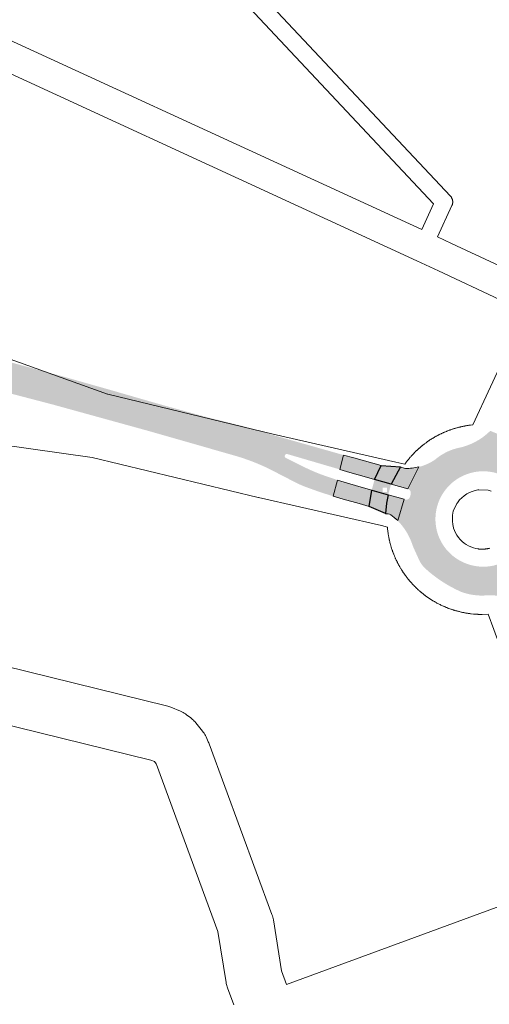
# Paper-space layout 'Layout1' of a CAD drawing. Header units: metres. Extents: x 123097 to 144122, y 392739 to 407589.
# Tile 60 of 256: x 128180 to 128288, y 398719 to 398946. Entities that reach past the tile are written whole.
import ezdxf

# ---------------------------------------------------------------- set-up
doc = ezdxf.new("R2010")
doc.units = ezdxf.units.M
doc.header["$MEASUREMENT"] = 0
for name, color, linetype, lineweight in [('gs-knt-aanvullende hoofdweg', 7, 'Continuous', 0), ('gs-knt-fietspaden', 7, 'Continuous', 0), ('gs-knt-paden', 7, 'Continuous', 0), ('gs-knt-wegen algemeen', 7, 'Continuous', 0), ('ir-ARC-asfalt-hoofdwegen-te inspecteren', 5, 'Continuous', 0), ('ir-ARC-fietspaden naastliggend- te inspecteren', 1, 'Continuous', 0)]:
    doc.layers.add(name, color=color, linetype=linetype, lineweight=lineweight)

psp = doc.layouts.get("Layout1")

# ---------------------------------------------------------------- hatches: boundary and pattern name
at = {"layer": 'ir-ARC-asfalt-hoofdwegen-te inspecteren', "linetype": 'Continuous', "lineweight": 13}
h = psp.add_hatch(color=5, dxfattribs=at)
h.paths.add_polyline_path([(128107.492, 398885.062, 0.0803452), (128110.729, 398885), (128110.699, 398884.676), (128122.487, 398881.734), (128134.03, 398878.482), (128134.349, 398879.089, 0.0877741), (128138.336, 398877.117), (128147.884, 398874.651), (128165.082, 398870.295), (128179.281, 398866.682), (128190.231, 398863.718), (128201.354, 398860.55), (128212.666, 398857.282), (128223.191, 398854.396), (128231.287, 398852.391), (128235.345, 398851.169), (128243.698, 398848.783), (128254.572, 398845.701), (128253.659, 398842.4), (128241.629, 398845.925, 0.9268631), (128241.262, 398845.048), (128245.13, 398843.122, 0.042994), (128251.633, 398840.481), (128253.138, 398839.938), (128252.119, 398836.219), (128248.984, 398837.227), (128245.883, 398838.34, -0.0360095), (128241.773, 398840.284), (128237.231, 398842.617, 0.0438551), (128229.065, 398845.695), (128209.638, 398851.258), (128187.597, 398857.339), (128177.543, 398859.966), (128166.502, 398862.417), (128149.428, 398865.737), (128137.144, 398867.968), (128131.625, 398868.917, 0.1952166), (128126.374, 398867.623, 0.2205019), (128125.321, 398866.344), (128125.049, 398866.385), (128124.832, 398865.474), (128112.283, 398868.692), (128112.566, 398869.88), (128112.266, 398869.897), (128112.116, 398870.648, 0.2038422), (128105.454, 398875.825), (128104.695, 398876.061), (128104.216, 398876.189), (128105.003, 398879.3), (128109.826, 398877.921, 0.3891134), (128110.447, 398878.255), (128110.939, 398880.189, 0.4344545), (128110.562, 398880.784), (128105.696, 398881.911), (128106.509, 398885.187)])
h.paths.add_polyline_path([(128160.835, 398867.933), (128131.735, 398875.467), (128131.061, 398872.541), (128160.643, 398866.971, 0.997209)], flags=16)
h.paths.add_polyline_path([(128119.983, 398869.642), (128119.983, 398870.642), (128120.983, 398870.642), (128120.983, 398869.642)], flags=16)
at = {"layer": 'ir-ARC-asfalt-hoofdwegen-te inspecteren', "linetype": 'Continuous', "lineweight": 13, "extrusion": (0, 0, -1)}
h = psp.add_hatch(color=5, dxfattribs=at)
h.paths.add_polyline_path([(-128294.048, 398848.073), (-128295.022, 398847.613, -0.2042041), (-128295.786, 398847.575), (-128300.723, 398844.518), (-128300.518, 398843.358, -0.1016871), (-128300.657, 398842.072), (-128301.478, 398839.91, -0.0891986), (-128302.02, 398839.187), (-128304.242, 398837.073, -0.1073435), (-128305.679, 398836.117), (-128305.71, 398830.602, -0.4297041), (-128305.194, 398830.149), (-128305.164, 398829.635, -0.4237058), (-128305.565, 398829.119), (-128304.81, 398823.873), (-128303.926, 398823.927, -0.2815497), (-128301.935, 398822.803), (-128301.286, 398821.248, -0.1451406), (-128301.713, 398818.306), (-128298.114, 398815.775), (-128298.044, 398815.85, -0.9492818), (-128297.162, 398815.24), (-128292.653, 398812.344, -0.1490744), (-128287.346, 398813.379, 0.1049633), (-128281.643, 398814.196, 0.081374), (-128273.415, 398819.536, 0.1059928), (-128271.877, 398821.695), (-128270.503, 398824.738, -0.1193864), (-128267.021, 398830.596), (-128268.482, 398835.527), (-128268.646, 398835.465, -0.4145452), (-128269.875, 398836.149), (-128270.002, 398836.688, -0.4223871), (-128269.314, 398837.9), (-128271.885, 398842.969, -0.0835507), (-128275.426, 398844.517), (-128276.633, 398845.426, 0.0892847), (-128280.737, 398847.295, -0.1512507), (-128288.337, 398851.282), (-128293.496, 398849.14, -0.3340192)])
h.paths.add_polyline_path([(-128285.81, 398841.933, -0.5603813), (-128277.357, 398825.164, -0.2608033), (-128286.827, 398819.994, -0.2924163), (-128296.786, 398826.513, -0.5689597)], flags=16)
for points in [[(-128254.572, 398845.701), (-128256.891, 398845.029), (-128263.226, 398843.274), (-128261.693, 398840.057), (-128259.812, 398840.588), (-128256.03, 398841.705), (-128253.659, 398842.4)], [(-128254.425, 398835.559), (-128252.119, 398836.219), (-128253.138, 398839.938), (-128255.439, 398839.197), (-128259.15, 398838.156), (-128261.041, 398837.652), (-128260.424, 398833.88), (-128258.15, 398834.554)]]:
    psp.add_hatch(color=5, dxfattribs=at).paths.add_polyline_path(points, flags=0)
at = {"layer": 'ir-ARC-asfalt-hoofdwegen-te inspecteren', "linetype": 'Continuous', "lineweight": 13}
for points in [[(128267.7, 398843.008, 0.1092096), (128268.818, 398842.626, 0.0668432), (128271.885, 398842.969), (128269.314, 398837.9), (128265.487, 398838.984)], [(128267.021, 398830.596, 0.0342783), (128265.401, 398831.943, 0.1643599), (128264.246, 398832.197), (128264.246, 398832.21), (128264.469, 398834.616), (128264.832, 398836.564), (128268.482, 398835.527)]]:
    psp.add_hatch(color=5, dxfattribs=at).paths.add_polyline_path(points)
at = {"layer": 'ir-ARC-fietspaden naastliggend- te inspecteren', "linetype": 'Continuous', "lineweight": 30, "extrusion": (0, 0, -1)}
h = psp.add_hatch(color=1, dxfattribs=at)
h.paths.add_polyline_path([(-128264.832, 398836.564), (-128265.487, 398838.984), (-128261.693, 398840.057), (-128261.041, 398837.652)])
h.paths.add_polyline_path([(-128264.567, 398837.229), (-128264.567, 398838.229), (-128263.567, 398838.229), (-128263.567, 398837.229)], flags=16)
at = {"layer": 'ir-ARC-fietspaden naastliggend- te inspecteren', "linetype": 'Continuous', "lineweight": 30}
psp.add_hatch(color=1, dxfattribs=at).paths.add_polyline_path([(128264.832, 398836.564), (128264.469, 398834.616), (128264.246, 398832.21), (128260.424, 398833.88), (128261.041, 398837.652)], flags=0)

# ---------------------------------------------------------------- linework, layer by layer
at = {"layer": 'gs-knt-aanvullende hoofdweg', "color": 7, "linetype": 'Continuous', "flags": 128}
for points in [[(128129.119, 398884.081), (128138.05, 398881.605), (128138.508, 398881.462), (128168.538, 398871.029), (128168.588, 398871.011), (128172.949, 398869.496), (128173.007, 398869.475), (128200.229, 398859.765), (128200.233, 398859.763), (128238.337, 398850.544), (128266.595, 398844.091), (128268.666, 398843.618)], [(128284.349, 398852.675), (128296.505, 398878.897)], [(128264.649, 398829.129), (128263.251, 398829.448), (128234.946, 398835.911), (128234.852, 398835.934), (128196.674, 398845.171), (128147.165, 398852.11), (128147.067, 398852.124), (128127.131, 398855.187), (128126.872, 398855.232), (128126.787, 398855.249), (128126.743, 398855.258), (128126.614, 398855.285), (128126.359, 398855.348), (128124.48, 398855.843), (128122.404, 398856.39)], [(128268.666, 398843.618), (128268.708, 398843.677), (128268.814, 398843.823), (128268.868, 398843.897), (128268.976, 398844.042), (128269.046, 398844.135), (128269.137, 398844.253), (128269.156, 398844.278), (128269.183, 398844.316), (128269.213, 398844.35), (128269.324, 398844.492), (128269.361, 398844.538), (128269.474, 398844.679), (128269.568, 398844.794), (128269.684, 398844.933), (128269.722, 398844.978), (128269.839, 398845.116), (128269.895, 398845.181), (128270.013, 398845.317), (128270.111, 398845.428), (128270.232, 398845.562), (128270.272, 398845.606), (128270.394, 398845.739), (128270.434, 398845.782), (128270.557, 398845.914), (128270.658, 398846.021), (128270.784, 398846.151), (128270.846, 398846.214), (128270.973, 398846.342), (128271.014, 398846.383), (128271.142, 398846.51), (128271.227, 398846.592), (128271.357, 398846.717), (128271.42, 398846.778), (128271.552, 398846.902), (128271.617, 398846.962), (128271.75, 398847.084), (128271.838, 398847.163), (128271.973, 398847.283), (128272.017, 398847.322), (128272.153, 398847.441), (128272.266, 398847.538), (128272.404, 398847.654), (128272.449, 398847.691), (128272.588, 398847.806), (128272.653, 398847.86), (128272.794, 398847.974), (128272.891, 398848.051), (128273.033, 398848.162), (128273.099, 398848.213), (128273.243, 398848.323), (128273.296, 398848.363), (128273.44, 398848.471), (128273.554, 398848.554), (128273.701, 398848.661), (128273.756, 398848.7), (128273.903, 398848.804), (128273.998, 398848.87), (128274.147, 398848.972), (128274.194, 398849.004), (128274.345, 398849.106), (128274.451, 398849.176), (128274.602, 398849.274), (128274.669, 398849.317), (128274.822, 398849.414), (128274.9, 398849.463), (128275.019, 398849.536), (128275.054, 398849.558), (128275.115, 398849.595), (128275.159, 398849.621), (128275.269, 398849.688), (128275.416, 398849.774), (128275.573, 398849.864), (128275.604, 398849.882), (128275.761, 398849.971), (128275.843, 398850.017), (128276.001, 398850.104), (128276.082, 398850.148), (128276.241, 398850.233), (128276.341, 398850.285), (128276.502, 398850.368), (128276.568, 398850.402), (128276.729, 398850.483), (128276.829, 398850.532), (128276.992, 398850.611), (128277.093, 398850.659), (128277.256, 398850.735), (128277.322, 398850.766), (128277.487, 398850.841), (128277.556, 398850.872), (128277.721, 398850.945), (128277.842, 398850.997), (128278.008, 398851.067), (128278.058, 398851.088), (128278.225, 398851.157), (128278.347, 398851.206), (128278.515, 398851.272), (128278.565, 398851.291), (128278.734, 398851.356), (128278.857, 398851.402), (128279.027, 398851.464), (128279.1, 398851.491), (128279.271, 398851.551), (128279.395, 398851.594), (128279.566, 398851.651), (128279.616, 398851.667), (128279.788, 398851.723), (128279.863, 398851.747), (128280.036, 398851.801), (128280.161, 398851.839), (128280.335, 398851.891), (128280.422, 398851.916), (128280.596, 398851.965), (128280.684, 398851.989), (128280.859, 398852.036), (128280.937, 398852.056), (128281.112, 398852.101), (128281.19, 398852.121), (128281.365, 398852.164), (128281.493, 398852.194), (128281.669, 398852.234), (128281.757, 398852.254), (128281.934, 398852.292), (128282.013, 398852.308), (128282.19, 398852.344), (128282.27, 398852.36), (128282.447, 398852.394), (128282.473, 398852.399), (128282.482, 398852.4), (128282.575, 398852.418), (128282.753, 398852.449), (128282.794, 398852.456), (128282.972, 398852.486), (128283.1, 398852.506), (128283.279, 398852.533), (128283.395, 398852.55), (128283.573, 398852.574), (128283.625, 398852.58), (128283.805, 398852.604), (128284.349, 398852.675)], [(128288.537, 398837.423), (128287.863, 398837.633), (128285.685, 398837.701), (128285.65, 398837.697), (128285.555, 398837.685), (128285.461, 398837.673), (128285.446, 398837.67), (128284.858, 398837.549), (128284.183, 398837.344), (128283.531, 398837.077), (128282.91, 398836.755), (128282.905, 398836.753), (128282.317, 398836.337), (128281.769, 398835.871), (128281.265, 398835.356), (128280.927, 398834.942), (128280.889, 398834.89), (128280.835, 398834.814), (128280.782, 398834.736), (128280.742, 398834.677), (128280.694, 398834.604), (128280.66, 398834.55), (128279.808, 398832.782), (128279.67, 398831.877), (128279.658, 398831.786), (128279.648, 398831.712), (128279.639, 398831.635), (128279.63, 398831.538), (128279.621, 398831.442), (128279.614, 398831.346), (128279.609, 398831.269), (128279.605, 398831.192), (128279.602, 398831.116), (128279.6, 398831.049), (128279.615, 398830.509), (128279.713, 398829.71), (128279.884, 398828.922), (128279.892, 398828.897), (128280.088, 398828.338), (128280.089, 398828.334), (128280.093, 398828.325), (128280.342, 398827.775), (128280.344, 398827.772), (128280.345, 398827.769)], [(128287.885, 398809.039), (128286.503, 398808.982), (128285.706, 398809.016), (128285.526, 398809.023), (128285.443, 398809.026), (128285.263, 398809.035), (128285.141, 398809.042), (128284.96, 398809.054), (128284.494, 398809.082), (128283.909, 398809.152), (128283.781, 398809.167), (128283.602, 398809.19), (128283.52, 398809.201), (128283.341, 398809.226), (128283.254, 398809.239), (128283.076, 398809.266), (128282.954, 398809.285), (128282.776, 398809.315), (128282.735, 398809.322), (128282.557, 398809.353), (128282.511, 398809.362), (128282.502, 398809.363), (128282.494, 398809.365), (128282.437, 398809.375), (128282.259, 398809.409), (128282.131, 398809.435), (128281.954, 398809.472), (128281.906, 398809.482), (128281.73, 398809.52), (128281.611, 398809.547), (128281.435, 398809.588), (128281.386, 398809.599), (128281.211, 398809.641), (128281.094, 398809.671), (128280.919, 398809.716), (128280.802, 398809.746), (128280.627, 398809.794), (128280.567, 398809.811), (128280.394, 398809.86), (128280.279, 398809.894), (128280.106, 398809.946), (128280.068, 398809.957), (128279.895, 398810.01), (128279.758, 398810.054), (128279.587, 398810.11), (128279.512, 398810.135), (128279.341, 398810.193), (128279.23, 398810.232), (128279.059, 398810.293), (128278.995, 398810.316), (128278.826, 398810.378), (128278.753, 398810.405), (128278.584, 398810.469), (128278.462, 398810.516), (128278.294, 398810.583), (128278.208, 398810.618), (128278.041, 398810.687), (128277.956, 398810.723), (128277.79, 398810.794), (128277.739, 398810.816), (128277.574, 398810.888), (128277.47, 398810.934), (128277.305, 398811.009), (128277.205, 398811.056), (128277.042, 398811.133), (128276.958, 398811.173), (128276.796, 398811.252), (128276.729, 398811.285), (128276.567, 398811.366), (128276.435, 398811.434), (128276.275, 398811.518), (128276.225, 398811.544), (128276.066, 398811.629), (128275.985, 398811.673), (128275.827, 398811.76), (128275.763, 398811.796), (128275.605, 398811.885), (128275.489, 398811.952), (128275.334, 398812.043), (128275.272, 398812.079), (128275.117, 398812.172), (128275.038, 398812.22), (128274.884, 398812.315), (128274.787, 398812.376), (128274.635, 398812.473), (128274.587, 398812.504), (128274.436, 398812.602), (128274.33, 398812.672), (128274.179, 398812.774), (128274.104, 398812.825), (128273.954, 398812.928), (128273.888, 398812.975), (128273.74, 398813.079), (128273.666, 398813.133), (128273.52, 398813.239), (128273.446, 398813.293), (128273.301, 398813.401), (128273.208, 398813.471), (128273.065, 398813.581), (128272.993, 398813.637), (128272.851, 398813.749), (128272.805, 398813.786), (128272.664, 398813.899), (128272.549, 398813.993), (128272.41, 398814.109), (128272.369, 398814.144), (128272.366, 398814.146), (128272.363, 398814.15), (128272.227, 398814.264), (128272.162, 398814.32), (128272.026, 398814.438), (128271.915, 398814.536), (128271.805, 398814.635), (128271.781, 398814.657), (128271.774, 398814.663), (128271.737, 398814.697), (128271.604, 398814.819), (128271.561, 398814.859), (128271.429, 398814.982), (128271.322, 398815.083), (128271.192, 398815.209), (128271.129, 398815.271), (128271.001, 398815.398), (128270.96, 398815.439), (128270.833, 398815.567), (128270.751, 398815.652), (128270.626, 398815.782), (128270.565, 398815.845), (128270.441, 398815.977), (128270.381, 398816.042), (128270.344, 398816.083), (128270.259, 398816.175), (128270.18, 398816.263), (128270.06, 398816.398), (128270.021, 398816.442), (128269.902, 398816.578), (128269.805, 398816.691), (128269.689, 398816.829), (128269.652, 398816.874), (128269.537, 398817.013), (128269.483, 398817.078), (128269.369, 398817.219), (128269.292, 398817.316), (128269.181, 398817.458), (128269.13, 398817.524), (128269.05, 398817.629), (128269.02, 398817.668), (128268.98, 398817.721), (128268.872, 398817.865), (128268.789, 398817.979), (128268.682, 398818.126), (128268.643, 398818.181), (128268.539, 398818.328), (128268.473, 398818.423), (128268.371, 398818.572), (128268.339, 398818.619), (128268.237, 398818.77), (128268.167, 398818.876), (128268.069, 398819.027), (128268.026, 398819.094), (128267.929, 398819.247), (128267.905, 398819.286), (128267.88, 398819.325), (128267.785, 398819.479), (128267.748, 398819.54), (128267.655, 398819.694), (128267.569, 398819.841), (128267.479, 398819.998), (128267.461, 398820.029), (128267.372, 398820.186), (128267.326, 398820.268), (128267.239, 398820.426), (128267.195, 398820.507), (128267.11, 398820.666), (128267.058, 398820.766), (128266.975, 398820.927), (128266.941, 398820.993), (128266.916, 398821.043), (128266.86, 398821.154), (128266.811, 398821.254), (128266.732, 398821.417), (128266.684, 398821.518), (128266.608, 398821.681), (128266.577, 398821.747), (128266.502, 398821.912), (128266.471, 398821.981), (128266.398, 398822.146), (128266.346, 398822.267), (128266.276, 398822.433), (128266.255, 398822.483), (128266.186, 398822.65), (128266.137, 398822.772), (128266.096, 398822.878), (128266.093, 398822.884), (128266.09, 398822.891), (128266.071, 398822.94), (128266.052, 398822.99), (128265.987, 398823.159), (128265.941, 398823.282), (128265.879, 398823.452), (128265.852, 398823.525), (128265.792, 398823.696), (128265.749, 398823.82), (128265.692, 398823.991), (128265.676, 398824.041), (128265.62, 398824.213), (128265.596, 398824.288), (128265.542, 398824.461), (128265.504, 398824.586), (128265.452, 398824.76), (128265.444, 398824.789), (128265.443, 398824.792), (128265.427, 398824.847), (128265.413, 398824.896), (128265.378, 398825.021), (128265.354, 398825.109), (128265.307, 398825.284), (128265.287, 398825.362), (128265.242, 398825.537), (128265.222, 398825.615), (128265.179, 398825.79), (128265.149, 398825.918), (128265.109, 398826.094), (128265.089, 398826.182), (128265.051, 398826.359), (128265.035, 398826.438), (128264.999, 398826.615), (128264.983, 398826.695), (128264.949, 398826.872), (128264.925, 398827), (128264.894, 398827.178), (128264.887, 398827.219), (128264.857, 398827.397), (128264.837, 398827.525), (128264.81, 398827.704), (128264.793, 398827.82), (128264.769, 398827.998), (128264.763, 398828.05), (128264.74, 398828.23), (128264.725, 398828.348), (128264.705, 398828.527), (128264.696, 398828.614), (128264.678, 398828.794), (128264.671, 398828.876), (128264.655, 398829.056), (128264.649, 398829.129)], [(128280.345, 398827.769), (128280.64, 398827.25), (128280.649, 398827.235), (128280.653, 398827.23), (128281.002, 398826.725), (128281.399, 398826.25), (128281.419, 398826.229), (128281.832, 398825.819), (128281.839, 398825.813), (128281.843, 398825.809), (128282.307, 398825.43), (128282.807, 398825.088), (128283.333, 398824.789), (128283.883, 398824.536), (128284.452, 398824.331), (128285.037, 398824.174), (128285.507, 398824.089), (128285.557, 398824.083), (128285.631, 398824.073), (128285.708, 398824.064), (128285.805, 398824.055), (128285.901, 398824.046), (128285.997, 398824.039), (128286.074, 398824.034), (128286.151, 398824.03), (128286.227, 398824.027), (128286.324, 398824.025), (128286.422, 398824.023), (128286.499, 398824.023), (128286.575, 398824.024), (128286.672, 398824.026), (128286.77, 398824.03), (128286.825, 398824.032), (128286.922, 398824.039), (128287.019, 398824.046), (128287.096, 398824.053), (128287.191, 398824.062), (128287.268, 398824.071), (128287.363, 398824.083), (128287.457, 398824.096), (128287.514, 398824.104), (128287.608, 398824.12), (128287.701, 398824.136), (128287.774, 398824.151), (128287.871, 398824.17), (128287.965, 398824.19), (128288.033, 398824.206), (128288.105, 398824.223), (128288.201, 398824.248)]]:
    psp.add_lwpolyline(points, dxfattribs=at)
at = {"layer": 'gs-knt-fietspaden', "color": 7, "linetype": 'Continuous', "flags": 128}
for points in [[(127961.715, 399041.322), (128017.054, 399015.669), (128143.572, 398957.021), (128147.022, 398955.422), (128148.444, 398954.767), (128149.949, 398954.075), (128272.555, 398897.662)], [(128296.505, 398878.897), (128294.71, 398879.677), (128291.527, 398881.06), (128291.482, 398881.08), (128290.973, 398881.301), (128290.884, 398881.34), (128290.538, 398881.49), (128290.446, 398881.531), (128276.439, 398888.102), (128276.436, 398888.104), (128271.435, 398890.45), (128147.403, 398947.519)], [(128276.201, 398895.968), (128279.417, 398894.459), (128293.771, 398887.74), (128293.815, 398887.72), (128294.278, 398887.519), (128294.323, 398887.499), (128297.508, 398886.115), (128299.469, 398885.263)]]:
    psp.add_lwpolyline(points, dxfattribs=at)
at = {"layer": 'gs-knt-paden', "color": 7, "linetype": 'Continuous', "flags": 128}
for points in [[(128272.555, 398897.662), (128275.286, 398903.597), (128188.152, 398996.417), (128188.141, 398996.43), (128158.507, 399028.544), (127900.496, 399304.936), (127900.436, 399305.003), (127900.379, 399305.073), (127899.41, 399306.317)], [(128191.089, 398999.162), (128279.143, 398905.362), (128279.206, 398905.291), (128279.266, 398905.217), (128279.323, 398905.14), (128279.375, 398905.061), (128279.424, 398904.979), (128279.47, 398904.895), (128279.511, 398904.809), (128279.548, 398904.721), (128279.58, 398904.632), (128279.609, 398904.541), (128279.633, 398904.449), (128279.653, 398904.356), (128279.668, 398904.262), (128279.679, 398904.167), (128279.685, 398904.072), (128279.687, 398903.977), (128279.684, 398903.882), (128279.677, 398903.787), (128279.665, 398903.692), (128279.649, 398903.598), (128279.629, 398903.505), (128279.604, 398903.413), (128279.574, 398903.322), (128279.541, 398903.233), (128279.504, 398903.149), (128279.503, 398903.146), (128279.501, 398903.143), (128276.201, 398895.968)]]:
    psp.add_lwpolyline(points, dxfattribs=at)
at = {"layer": 'gs-knt-wegen algemeen', "color": 7, "linetype": 'Continuous', "flags": 128}
for points in [[(128309.882, 398748.875), (128289.168, 398805.537), (128287.885, 398809.039)], [(128171.001, 398798.438), (128213.791, 398787.975), (128214.047, 398787.907), (128214.301, 398787.828), (128214.55, 398787.739), (128214.796, 398787.64), (128217.031, 398786.688), (128217.32, 398786.557), (128217.602, 398786.412), (128217.876, 398786.253), (128218.143, 398786.081), (128218.4, 398785.896), (128219.378, 398785.159), (128219.587, 398784.994), (128219.789, 398784.821), (128219.985, 398784.64), (128220.172, 398784.45), (128220.352, 398784.253), (128220.524, 398784.05), (128222.056, 398782.151), (128222.25, 398781.897), (128222.432, 398781.635), (128222.6, 398781.364), (128222.755, 398781.085), (128222.896, 398780.799), (128223.41, 398779.689), (128223.517, 398779.446), (128223.613, 398779.199), (128238.065, 398739.877), (128238.168, 398739.576), (128238.255, 398739.271), (128238.327, 398738.962), (128238.385, 398738.65), (128240.24, 398726.937), (128241.397, 398723.804)], [(128229.255, 398719.099), (128227.803, 398723.032), (128227.72, 398723.273), (128227.645, 398723.518), (128227.581, 398723.765), (128227.526, 398724.015), (128227.481, 398724.266), (128225.625, 398735.983), (128211.484, 398774.458), (128211.419, 398774.6), (128211.016, 398775.098), (128210.183, 398775.453), (128174.242, 398784.242)], [(128241.397, 398723.804), (128305.566, 398747.333), (128305.617, 398747.352), (128309.882, 398748.875)]]:
    psp.add_lwpolyline(points, dxfattribs=at)
at = {"layer": 'ir-ARC-asfalt-hoofdwegen-te inspecteren', "color": 5, "linetype": 'Continuous', "lineweight": 13}
for points in [[(128254.572, 398845.701), (128256.891, 398845.029), (128263.226, 398843.274), (128261.693, 398840.057), (128259.812, 398840.588), (128256.03, 398841.705), (128253.659, 398842.4)], [(128254.425, 398835.559), (128252.119, 398836.219), (128253.138, 398839.938), (128255.439, 398839.197), (128259.15, 398838.156), (128261.041, 398837.652), (128260.424, 398833.88), (128258.15, 398834.554)]]:
    psp.add_lwpolyline(points, close=True, dxfattribs=at)
for points in [[(128267.7, 398843.008, 0.1092096), (128268.818, 398842.626, 0.0668432), (128271.885, 398842.969), (128269.314, 398837.9), (128265.487, 398838.984)], [(128267.021, 398830.596, 0.0342783), (128265.401, 398831.943, 0.1643599), (128264.246, 398832.197), (128264.246, 398832.21), (128264.469, 398834.616), (128264.832, 398836.564), (128268.482, 398835.527)]]:
    psp.add_lwpolyline(points, format="xyb", close=True, dxfattribs=at)
at = {"layer": 'ir-ARC-fietspaden naastliggend- te inspecteren', "color": 1, "linetype": 'Continuous', "lineweight": 30}
for points in [[(128265.487, 398838.984), (128261.693, 398840.057), (128263.226, 398843.274), (128267.7, 398843.008)], [(128264.832, 398836.564), (128264.469, 398834.616), (128264.246, 398832.21), (128260.424, 398833.88), (128261.041, 398837.652)]]:
    psp.add_lwpolyline(points, close=True, dxfattribs=at)
at = {"layer": 'ir-ARC-fietspaden naastliggend- te inspecteren', "color": 1, "linetype": 'Continuous', "lineweight": 30, "extrusion": (0, 0, -1)}
psp.add_solid([(-128265.487, 398838.984), (-128261.693, 398840.057), (-128267.7, 398843.008), (-128263.226, 398843.274)], dxfattribs=at)

doc.saveas('drawing.dxf')
